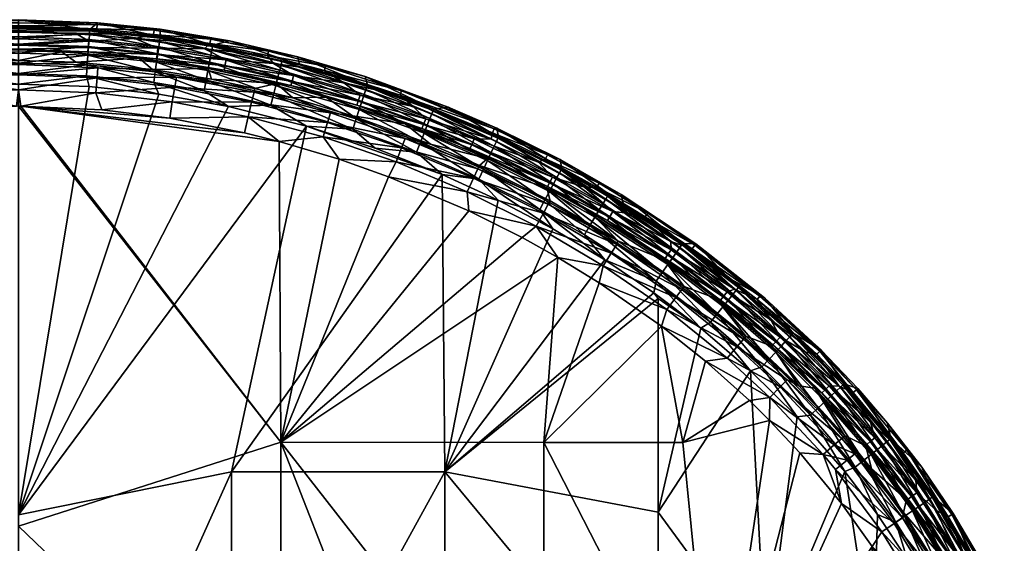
# Model space of a CAD drawing. Header units: millimetres. Extents: x -0.184 to 0.184, y 0.201 to 0.639.
# Tile 30 of 30: x 0 to 0.162, y 0.553 to 0.639. Entities that reach past the tile are written whole.
import ezdxf

# ---------------------------------------------------------------- set-up
doc = ezdxf.new("R2010")
doc.units = ezdxf.units.MM
doc.header["$MEASUREMENT"] = 0
doc.layers.add('Standard', color=7, linetype='Continuous')

msp = doc.modelspace()

# ---------------------------------------------------------------- meshes
at = {"layer": 'Standard'}
mesh = msp.add_polyface(dxfattribs=at)
corners = [(-0.00034, 0.62477, 0.04291), (-0.02478, 0.62281, 0.04296), (-0.01365, 0.62417, 0.04293), (0, 0.63225, 0.03534), (0, 0.63162, 0.03807), (-0.00936, 0.63198, 0.03535), (-0.01299, 0.6311, 0.03808), (-0.02197, 0.63078, 0.03538), (-0.0252, 0.62549, 0.0423), (-0.01266, 0.62698, 0.04226), (0, 0.62477, 0.04291), (0, 0.62748, 0.04224), (-0.02559, 0.62793, 0.04061), (-0.01286, 0.62944, 0.04057), (0, 0.62995, 0.04055), (-0.02586, 0.62957, 0.03812), (0, 0.63385, 0.00494), (-0.00709, 0.63369, 0.00494), (-0.01974, 0.63267, 0.00494), (0, 0.63411, 0.00384), (-0.01137, 0.63372, 0.00384), (0, 0.63694, 0.002), (0, 0.63583, 0.0022), (-0.0095, 0.63667, 0.002), (-0.01149, 0.63544, 0.0022), (-0.01907, 0.63586, 0.002), (0, 0.63481, 0.00285), (-0.01142, 0.63441, 0.00285), (-0.01155, 0.628, 0.0467), (0, 0.62842, 0.04668), (-0.01112, 0.62979, 0.04642), (0, 0.63013, 0.04642), (-0.01124, 0.63156, 0.0458), (0, 0.63185, 0.04584), (-0.01135, 0.63315, 0.04489), (0, 0.63349, 0.04491), (-0.01145, 0.63456, 0.04368), (0, 0.63495, 0.04367), (-0.01154, 0.63572, 0.04224), (-0.01166, 0.63737, 0.03706), (-0.02319, 0.63596, 0.03887), (-0.01164, 0.63715, 0.03883), (0, 0.63757, 0.03877), (-0.02217, 0.62866, 0.04646), (-0.0116, 0.63658, 0.04063), (-0.02299, 0.63454, 0.04227), (0, 0.63615, 0.04217), (-0.02311, 0.6354, 0.04066), (0, 0.63703, 0.04051), (0, 0.63778, 0.03705), (0.00034, 0.62477, 0.04291), (0, 0.63896, 0.00303), (-0.00905, 0.63872, 0.00303), (-0.01808, 0.638, 0.00303), (0.01281, 0.63748, 0.002), (-0.01796, 0.63701, 0.002), (0, 0.63796, 0.002), (-0.00898, 0.63772, 0.002), (-0.00902, 0.63844, 0.00231), (0, 0.63847, 0.00214), (0, 0.63884, 0.00252), (-0.01803, 0.63773, 0.00231)]
mesh.append_faces([[corners[k] for k in face] for face in [(0, 1, 2, 2), (3, 4, 5, 5), (5, 4, 6, 6), (5, 6, 7, 7), (2, 8, 9, 9), (2, 9, 0, 0), (10, 0, 11, 11), (11, 0, 9, 9), (9, 12, 13, 13), (9, 13, 11, 11), (11, 13, 14, 14), (13, 15, 6, 6), (13, 6, 14, 14), (14, 6, 4, 4), (16, 3, 17, 17), (17, 3, 5, 5), (17, 5, 18, 18), (19, 16, 20, 20), (20, 16, 17, 17), (20, 17, 18, 18), (21, 22, 23, 23), (23, 22, 24, 24), (23, 24, 25, 25), (22, 26, 24, 24), (24, 26, 27, 27), (26, 19, 27, 27), (27, 19, 20, 20), (28, 29, 30, 30), (30, 29, 31, 31), (30, 31, 32, 32), (32, 31, 33, 33), (32, 33, 34, 34), (34, 33, 35, 35), (34, 35, 36, 36), (36, 35, 37, 37), (36, 37, 38, 38), (39, 40, 41, 41), (39, 41, 42, 42), (30, 32, 43, 43), (44, 45, 38, 38), (44, 38, 46, 46), (41, 47, 44, 44), (41, 44, 48, 48), (46, 38, 37, 37), (48, 44, 46, 46), (42, 41, 48, 48), (49, 39, 42, 42), (10, 11, 50, 50), (49, 51, 39, 39), (39, 51, 52, 52), (39, 52, 53, 53), (54, 55, 56, 56), (56, 55, 57, 57), (21, 23, 55, 55), (57, 58, 56, 56), (58, 59, 56, 56), (58, 60, 59, 59), (51, 60, 52, 52), (60, 58, 52, 52), (55, 61, 57, 57), (61, 58, 57, 57), (61, 53, 58, 58), (53, 52, 58, 58)]])
mesh = msp.add_polyface(dxfattribs=at)
corners = [(0.00034, 0.62477, 0.04291), (0.01365, 0.62417, 0.04293), (0.02478, 0.62281, 0.04296), (0, 0.63225, 0.03534), (0.00936, 0.63198, 0.03535), (0, 0.63162, 0.03807), (0.01299, 0.6311, 0.03808), (0.02197, 0.63078, 0.03538), (0.01266, 0.62698, 0.04226), (0, 0.62748, 0.04224), (0.01286, 0.62944, 0.04057), (0, 0.62995, 0.04055), (0, 0.63385, 0.00494), (0.00709, 0.63369, 0.00494), (0.01974, 0.63267, 0.00494), (0, 0.63411, 0.00384), (0.01137, 0.63372, 0.00384), (0, 0.63694, 0.002), (0.0095, 0.63667, 0.002), (0, 0.63583, 0.0022), (0.01149, 0.63544, 0.0022), (0.01907, 0.63586, 0.002), (0.02285, 0.63428, 0.0022), (0, 0.63481, 0.00285), (0.01142, 0.63441, 0.00285), (0.02271, 0.63326, 0.00285), (0.02261, 0.63257, 0.00384), (0.01155, 0.628, 0.0467), (0.01112, 0.62979, 0.04642), (0, 0.62842, 0.04668), (0, 0.63013, 0.04642), (0.01124, 0.63156, 0.0458), (0, 0.63185, 0.04584), (0.01135, 0.63315, 0.04489), (0, 0.63349, 0.04491), (0.01145, 0.63456, 0.04368), (0, 0.63495, 0.04367), (0.01154, 0.63572, 0.04224), (0.01166, 0.63737, 0.03706), (0, 0.63757, 0.03877), (0.01164, 0.63715, 0.03883), (0.02301, 0.62676, 0.04673), (0.02217, 0.62866, 0.04646), (0.02241, 0.63042, 0.04584), (0.02263, 0.63199, 0.04493), (0.02282, 0.63339, 0.04372), (0.0116, 0.63658, 0.04063), (0, 0.63615, 0.04217), (0, 0.63703, 0.04051), (0, 0.63778, 0.03705), (0, 0.63896, 0.00303), (0.01293, 0.63847, 0.00303), (0.02323, 0.63618, 0.0371), (-0.01796, 0.63701, 0.002), (0.01281, 0.63748, 0.002), (0.02213, 0.63652, 0.002), (0, 0.63884, 0.00252), (0.01286, 0.6382, 0.00231), (0.0232, 0.63739, 0.00303), (0, 0.63796, 0.002), (0, 0.63847, 0.00214)]
mesh.append_faces([[corners[k] for k in face] for face in [(0, 1, 2, 2), (3, 4, 5, 5), (4, 6, 5, 5), (4, 7, 6, 6), (1, 0, 8, 8), (9, 8, 0, 0), (8, 9, 10, 10), (9, 11, 10, 10), (10, 11, 6, 6), (11, 5, 6, 6), (12, 13, 3, 3), (13, 4, 3, 3), (13, 14, 4, 4), (15, 16, 12, 12), (16, 13, 12, 12), (16, 14, 13, 13), (17, 18, 19, 19), (18, 20, 19, 19), (18, 21, 20, 20), (21, 22, 20, 20), (19, 20, 23, 23), (20, 24, 23, 23), (20, 22, 24, 24), (23, 24, 15, 15), (24, 16, 15, 15), (24, 25, 16, 16), (25, 26, 16, 16), (27, 28, 29, 29), (28, 30, 29, 29), (28, 31, 30, 30), (31, 32, 30, 30), (31, 33, 32, 32), (33, 34, 32, 32), (33, 35, 34, 34), (35, 36, 34, 34), (35, 37, 36, 36), (38, 39, 40, 40), (27, 41, 28, 28), (41, 42, 28, 28), (28, 42, 31, 31), (42, 43, 31, 31), (31, 43, 33, 33), (43, 44, 33, 33), (33, 44, 35, 35), (35, 45, 37, 37), (46, 47, 37, 37), (40, 48, 46, 46), (47, 36, 37, 37), (48, 47, 46, 46), (39, 48, 40, 40), (49, 39, 38, 38), (49, 38, 50, 50), (38, 51, 50, 50), (38, 52, 51, 51), (17, 53, 54, 54), (17, 54, 55, 55), (17, 55, 18, 18), (50, 51, 56, 56), (51, 57, 56, 56), (51, 58, 57, 57), (54, 59, 57, 57), (59, 60, 57, 57), (60, 56, 57, 57)]])
mesh = msp.add_polyface(dxfattribs=at)
corners = [(0.00034, 0.62477, 0.04291), (0.02478, 0.62281, 0.04296), (0.03702, 0.62042, 0.04302), (0.02586, 0.62957, 0.03812), (0.02197, 0.63078, 0.03538), (0.03165, 0.62921, 0.03542), (0.0252, 0.62549, 0.0423), (0.03764, 0.62307, 0.04236), (0.01365, 0.62417, 0.04293), (0.01266, 0.62698, 0.04226), (0.02559, 0.62793, 0.04061), (0.03821, 0.62547, 0.04067), (0.01286, 0.62944, 0.04057), (0.0386, 0.62709, 0.03818), (0.01299, 0.6311, 0.03808), (0.01974, 0.63267, 0.00494), (0.03109, 0.63094, 0.00494), (0.00936, 0.63198, 0.03535), (0.02261, 0.63257, 0.00384), (0.0337, 0.6307, 0.00384), (0.01907, 0.63586, 0.002), (0.0305, 0.6342, 0.002), (0.02285, 0.63428, 0.0022), (0.02271, 0.63326, 0.00285), (0.01142, 0.63441, 0.00285), (0.03404, 0.6324, 0.0022), (0.03384, 0.63139, 0.00285), (0.01137, 0.63372, 0.00384), (0.03184, 0.6348, 0.03713), (0.02323, 0.63618, 0.0371), (0.03179, 0.63458, 0.0389), (0.02319, 0.63596, 0.03887), (0.01166, 0.63737, 0.03706), (0.01164, 0.63715, 0.03883), (0.02301, 0.62676, 0.04673), (0.03439, 0.62475, 0.04678), (0.02217, 0.62866, 0.04646), (0.03041, 0.62733, 0.04649), (0.02241, 0.63042, 0.04584), (0.03074, 0.62908, 0.04587), (0.04135, 0.62495, 0.04655), (0.02263, 0.63199, 0.04493), (0.03103, 0.63064, 0.04496), (0.02282, 0.63339, 0.04372), (0.01145, 0.63456, 0.04368), (0.0313, 0.63203, 0.04375), (0.02299, 0.63454, 0.04227), (0.01154, 0.63572, 0.04224), (0.03152, 0.63317, 0.0423), (0.03168, 0.63402, 0.04069), (0.02311, 0.6354, 0.04066), (0.0116, 0.63658, 0.04063), (0.0232, 0.63739, 0.00303), (0.01293, 0.63847, 0.00303), (0.03457, 0.63548, 0.00303), (0.0095, 0.63667, 0.002), (0.02213, 0.63652, 0.002), (0.03136, 0.63508, 0.002), (0.02222, 0.63723, 0.00231), (0.01286, 0.6382, 0.00231), (0.03149, 0.63579, 0.00231), (0.01281, 0.63748, 0.002)]
mesh.append_faces([[corners[k] for k in face] for face in [(0, 1, 2, 2), (3, 4, 5, 5), (1, 6, 7, 7), (1, 8, 6, 6), (8, 9, 6, 6), (6, 10, 11, 11), (6, 9, 10, 10), (9, 12, 10, 10), (10, 3, 13, 13), (10, 12, 3, 3), (12, 14, 3, 3), (14, 4, 3, 3), (15, 16, 4, 4), (16, 5, 4, 4), (17, 15, 4, 4), (18, 19, 15, 15), (19, 16, 15, 15), (20, 21, 22, 22), (22, 23, 24, 24), (22, 25, 23, 23), (25, 26, 23, 23), (23, 26, 18, 18), (26, 19, 18, 18), (27, 18, 15, 15), (22, 21, 25, 25), (28, 29, 30, 30), (29, 31, 30, 30), (29, 32, 31, 31), (32, 33, 31, 31), (34, 35, 36, 36), (35, 37, 36, 36), (36, 37, 38, 38), (37, 39, 38, 38), (37, 40, 39, 39), (38, 39, 41, 41), (39, 42, 41, 41), (41, 43, 44, 44), (41, 42, 43, 43), (42, 45, 43, 43), (43, 46, 47, 47), (43, 45, 46, 46), (45, 48, 46, 46), (49, 50, 48, 48), (50, 46, 48, 48), (50, 51, 46, 46), (51, 47, 46, 46), (30, 31, 49, 49), (31, 50, 49, 49), (31, 33, 50, 50), (33, 51, 50, 50), (29, 52, 53, 53), (29, 28, 52, 52), (28, 54, 52, 52), (55, 56, 20, 20), (20, 56, 57, 57), (20, 57, 21, 21), (52, 58, 59, 59), (52, 54, 58, 58), (54, 60, 58, 58), (57, 56, 60, 60), (56, 58, 60, 60), (56, 61, 58, 58), (61, 59, 58, 58)]])
mesh = msp.add_polyface(dxfattribs=at)
corners = [(0.03875, 0.62771, 0.03546), (0.04498, 0.62615, 0.03549), (0.0386, 0.62709, 0.03818), (0.05117, 0.62371, 0.03825), (0.04993, 0.61976, 0.04243), (0.03764, 0.62307, 0.04236), (0.05066, 0.62211, 0.04073), (0.03821, 0.62547, 0.04067), (0.02586, 0.62957, 0.03812), (0.03165, 0.62921, 0.03542), (0.03702, 0.62042, 0.04302), (0.02478, 0.62281, 0.04296), (0.0252, 0.62549, 0.0423), (0.02559, 0.62793, 0.04061), (0.03109, 0.63094, 0.00494), (0.04228, 0.6285, 0.00494), (0.05045, 0.62626, 0.00494), (0.0337, 0.6307, 0.00384), (0.04465, 0.62816, 0.00384), (0.05547, 0.62497, 0.00384), (0.04178, 0.63181, 0.002), (0.05333, 0.62862, 0.002), (0.04509, 0.62983, 0.0022), (0.03404, 0.6324, 0.0022), (0.03384, 0.63139, 0.00285), (0.04483, 0.62884, 0.00285), (0.056, 0.6266, 0.0022), (0.05568, 0.62563, 0.00285), (0.0305, 0.6342, 0.002), (0.04607, 0.63157, 0.0372), (0.03184, 0.6348, 0.03713), (0.04318, 0.63209, 0.03896), (0.03179, 0.63458, 0.0389), (0.03439, 0.62475, 0.04678), (0.04135, 0.62495, 0.04655), (0.03041, 0.62733, 0.04649), (0.04178, 0.62667, 0.04593), (0.03074, 0.62908, 0.04587), (0.05478, 0.62104, 0.04662), (0.05534, 0.62273, 0.046), (0.03103, 0.63064, 0.04496), (0.04217, 0.6282, 0.04501), (0.0313, 0.63203, 0.04375), (0.04252, 0.62958, 0.04381), (0.05585, 0.62423, 0.04508), (0.03152, 0.63317, 0.0423), (0.04282, 0.6307, 0.04236), (0.0563, 0.62557, 0.04388), (0.04303, 0.63154, 0.04075), (0.03168, 0.63402, 0.04069), (0.04721, 0.62154, 0.04685), (0.03457, 0.63548, 0.00303), (0.04578, 0.63289, 0.00303), (0.05722, 0.62824, 0.03726), (0.03136, 0.63508, 0.002), (0.04081, 0.6331, 0.002), (0.05014, 0.63064, 0.002), (0.03149, 0.63579, 0.00231), (0.04097, 0.6338, 0.00231), (0.05683, 0.62963, 0.00303), (0.05034, 0.63133, 0.00231)]
mesh.append_faces([[corners[k] for k in face] for face in [(0, 1, 2, 2), (1, 3, 2, 2), (4, 5, 6, 6), (5, 7, 6, 6), (6, 7, 3, 3), (7, 2, 3, 3), (2, 8, 0, 0), (8, 9, 0, 0), (10, 11, 5, 5), (5, 12, 7, 7), (7, 13, 2, 2), (14, 15, 9, 9), (15, 0, 9, 9), (15, 1, 0, 0), (15, 16, 1, 1), (17, 18, 14, 14), (18, 15, 14, 14), (18, 19, 15, 15), (19, 16, 15, 15), (20, 21, 22, 22), (23, 22, 24, 24), (22, 25, 24, 24), (22, 26, 25, 25), (24, 25, 17, 17), (25, 18, 17, 17), (25, 27, 18, 18), (20, 23, 28, 28), (23, 20, 22, 22), (29, 30, 31, 31), (30, 32, 31, 31), (33, 34, 35, 35), (34, 36, 37, 37), (34, 38, 36, 36), (38, 39, 36, 36), (37, 36, 40, 40), (36, 41, 40, 40), (36, 39, 41, 41), (40, 41, 42, 42), (41, 43, 42, 42), (41, 44, 43, 43), (42, 43, 45, 45), (43, 46, 45, 45), (43, 47, 46, 46), (48, 49, 46, 46), (49, 45, 46, 46), (31, 32, 48, 48), (32, 49, 48, 48), (33, 50, 34, 34), (50, 38, 34, 34), (30, 29, 51, 51), (29, 52, 51, 51), (29, 53, 52, 52), (28, 54, 55, 55), (28, 55, 20, 20), (20, 55, 56, 56), (51, 52, 57, 57), (52, 58, 57, 57), (52, 59, 58, 58), (59, 60, 58, 58), (56, 55, 60, 60), (55, 58, 60, 60), (55, 54, 58, 58), (54, 57, 58, 58)]])
mesh = msp.add_polyface(dxfattribs=at)
corners = [(0.04498, 0.62615, 0.03549), (0.05475, 0.62323, 0.03554), (0.05117, 0.62371, 0.03825), (0.05066, 0.62211, 0.04073), (0.0634, 0.6195, 0.03831), (0.05045, 0.62626, 0.00494), (0.06339, 0.6219, 0.00494), (0.06754, 0.61855, 0.0356), (0.05547, 0.62497, 0.00384), (0.05333, 0.62862, 0.002), (0.056, 0.6266, 0.0022), (0.04509, 0.62983, 0.0022), (0.06469, 0.62472, 0.002), (0.06677, 0.62273, 0.0022), (0.07749, 0.61937, 0.002), (0.07472, 0.61941, 0.0022), (0.05568, 0.62563, 0.00285), (0.04483, 0.62884, 0.00285), (0.06639, 0.62178, 0.00285), (0.04465, 0.62816, 0.00384), (0.06614, 0.62112, 0.00384), (0.06809, 0.62429, 0.03731), (0.068, 0.62409, 0.03908), (0.07861, 0.61952, 0.03912), (0.05722, 0.62824, 0.03726), (0.05714, 0.62804, 0.03903), (0.04607, 0.63157, 0.0372), (0.04318, 0.63209, 0.03896), (0.05478, 0.62104, 0.04662), (0.06525, 0.61724, 0.04667), (0.05534, 0.62273, 0.046), (0.05585, 0.62423, 0.04508), (0.04217, 0.6282, 0.04501), (0.06591, 0.61889, 0.04605), (0.06649, 0.62036, 0.04514), (0.0563, 0.62557, 0.04388), (0.04252, 0.62958, 0.04381), (0.06702, 0.62168, 0.04393), (0.05667, 0.62668, 0.04243), (0.04282, 0.6307, 0.04236), (0.06746, 0.62276, 0.04248), (0.0775, 0.61717, 0.04397), (0.06778, 0.62356, 0.04087), (0.05695, 0.6275, 0.04082), (0.04303, 0.63154, 0.04075), (0.07836, 0.61901, 0.04091), (0.05683, 0.62963, 0.00303), (0.04578, 0.63289, 0.00303), (0.07042, 0.62464, 0.00303), (0.0787, 0.61972, 0.03735), (0.07843, 0.62117, 0.00303), (0.04178, 0.63181, 0.002), (0.05014, 0.63064, 0.002), (0.06255, 0.6266, 0.002), (0.07769, 0.62041, 0.002), (0.06279, 0.62728, 0.00231), (0.07799, 0.62106, 0.00231), (0.05034, 0.63133, 0.00231)]
mesh.append_faces([[corners[k] for k in face] for face in [(0, 1, 2, 2), (3, 2, 4, 4), (4, 2, 1, 1), (5, 1, 0, 0), (5, 6, 1, 1), (7, 1, 6, 6), (8, 6, 5, 5), (9, 10, 11, 11), (9, 12, 10, 10), (12, 13, 10, 10), (12, 14, 13, 13), (14, 15, 13, 13), (10, 16, 17, 17), (10, 13, 16, 16), (13, 18, 16, 16), (13, 15, 18, 18), (16, 8, 19, 19), (16, 18, 8, 8), (18, 20, 8, 8), (8, 20, 6, 6), (21, 22, 23, 23), (21, 24, 22, 22), (24, 25, 22, 22), (24, 26, 25, 25), (26, 27, 25, 25), (28, 29, 30, 30), (30, 31, 32, 32), (30, 33, 31, 31), (33, 34, 31, 31), (31, 35, 36, 36), (31, 34, 35, 35), (34, 37, 35, 35), (35, 38, 39, 39), (35, 37, 38, 38), (37, 40, 38, 38), (37, 41, 40, 40), (42, 43, 40, 40), (43, 38, 40, 40), (43, 44, 38, 38), (44, 39, 38, 38), (22, 42, 45, 45), (22, 25, 42, 42), (25, 43, 42, 42), (25, 27, 43, 43), (27, 44, 43, 43), (24, 46, 47, 47), (24, 21, 46, 46), (21, 48, 46, 46), (21, 49, 48, 48), (49, 50, 48, 48), (51, 52, 9, 9), (9, 52, 53, 53), (9, 53, 12, 12), (12, 53, 14, 14), (14, 53, 54, 54), (48, 50, 55, 55), (50, 56, 55, 55), (46, 55, 57, 57), (54, 53, 56, 56), (53, 55, 56, 56), (53, 52, 55, 55), (52, 57, 55, 55), (46, 48, 55, 55)]])
mesh = msp.add_polyface(dxfattribs=at)
corners = [(0.04302, 0.56971, 0.04588), (0.07382, 0.60764, 0.04321), (0.08259, 0.60325, 0.04324), (0.06064, 0.61322, 0.04315), (0.05254, 0.61608, 0.04311), (0.04271, 0.619, 0.04305), (0.00034, 0.62477, 0.04291), (0, 0.62477, 0.04291), (0, 0.55595, 0.04686), (0.043, 0.51463, 0.04854), (0.06453, 0.51462, 0.04808), (0.08606, 0.51461, 0.0474), (0.08611, 0.56968, 0.04495), (0.08842, 0.6, 0.04326), (0, 0.48709, 0.05004), (0.08686, 0.60872, 0.0384), (0.07529, 0.61451, 0.03836), (0.08717, 0.60928, 0.03568), (0.07557, 0.61508, 0.03564), (0.08488, 0.6051, 0.04258), (0.07355, 0.61076, 0.04254), (0.06191, 0.61564, 0.04249), (0.08606, 0.60726, 0.04088), (0.07459, 0.613, 0.04085), (0.08661, 0.61141, 0.00494), (0.0769, 0.61624, 0.00494), (0.09829, 0.60274, 0.0357), (0.08675, 0.61163, 0.00384), (0.09656, 0.60603, 0.00384), (0.08523, 0.61562, 0.002), (0.09279, 0.61154, 0.002), (0.08756, 0.61315, 0.0022), (0.08708, 0.61225, 0.00285), (0.09692, 0.60662, 0.00285), (0.03491, 0.56487, 0.05023), (0.0349, 0.50128, 0.05323), (0.06988, 0.56484, 0.04965), (0.06985, 0.50125, 0.05247), (0.03439, 0.62475, 0.04678), (0, 0.55781, 0.05077), (0.04721, 0.62154, 0.04685), (0, 0.48715, 0.05405), (0, 0.62842, 0.04668), (0.01155, 0.628, 0.0467), (0.02301, 0.62676, 0.04673), (0.06947, 0.6136, 0.04696), (0.07866, 0.60938, 0.047), (0.08763, 0.60466, 0.04702), (0.09616, 0.59958, 0.04703), (0.10484, 0.52266, 0.0503), (0.07548, 0.61285, 0.04671), (0.08546, 0.60786, 0.04674), (0.07622, 0.61446, 0.04609), (0.0863, 0.60942, 0.04612), (0.09279, 0.60372, 0.04676), (0.0937, 0.60524, 0.04613), (0.0769, 0.61589, 0.04518), (0.08705, 0.61082, 0.04521), (0.08772, 0.61206, 0.044), (0.0775, 0.61717, 0.04397), (0.09451, 0.6066, 0.04522), (0.08638, 0.61618, 0.002)]
mesh.append_faces([[corners[k] for k in face] for face in [(0, 1, 2, 2), (0, 3, 1, 1), (0, 4, 3, 3), (0, 5, 4, 4), (0, 6, 5, 5), (0, 7, 6, 6), (0, 8, 7, 7), (0, 9, 8, 8), (0, 10, 9, 9), (0, 11, 10, 10), (0, 12, 11, 11), (0, 13, 12, 12), (0, 2, 13, 13), (9, 14, 8, 8), (15, 16, 17, 17), (16, 18, 17, 17), (13, 2, 19, 19), (2, 1, 19, 19), (1, 20, 19, 19), (1, 3, 20, 20), (3, 21, 20, 20), (19, 20, 22, 22), (20, 23, 22, 22), (20, 21, 23, 23), (22, 23, 15, 15), (23, 16, 15, 15), (17, 18, 24, 24), (18, 25, 24, 24), (26, 17, 24, 24), (27, 24, 25, 25), (27, 28, 24, 24), (29, 30, 31, 31), (32, 33, 27, 27), (34, 35, 36, 36), (35, 37, 36, 36), (38, 39, 40, 40), (39, 34, 40, 40), (39, 41, 34, 34), (41, 35, 34, 34), (42, 39, 43, 43), (39, 44, 43, 43), (39, 38, 44, 44), (40, 34, 45, 45), (36, 45, 34, 34), (36, 46, 45, 45), (36, 47, 46, 46), (36, 48, 47, 47), (36, 37, 49, 49), (46, 47, 50, 50), (47, 51, 50, 50), (47, 48, 51, 51), (50, 51, 52, 52), (51, 53, 52, 52), (51, 54, 53, 53), (54, 55, 53, 53), (52, 53, 56, 56), (53, 57, 56, 56), (53, 55, 57, 57), (57, 58, 59, 59), (57, 60, 58, 58), (45, 46, 50, 50), (29, 61, 30, 30)]])
mesh = msp.add_polyface(dxfattribs=at)
corners = [(0.00034, 0.62477, 0.04291), (0.03702, 0.62042, 0.04302), (0.04271, 0.619, 0.04305), (0.07529, 0.61451, 0.03836), (0.0634, 0.6195, 0.03831), (0.07557, 0.61508, 0.03564), (0.06754, 0.61855, 0.0356), (0.05475, 0.62323, 0.03554), (0.06064, 0.61322, 0.04315), (0.05254, 0.61608, 0.04311), (0.06191, 0.61564, 0.04249), (0.04993, 0.61976, 0.04243), (0.03764, 0.62307, 0.04236), (0.06279, 0.61795, 0.04079), (0.07459, 0.613, 0.04085), (0.05066, 0.62211, 0.04073), (0.0769, 0.61624, 0.00494), (0.06339, 0.6219, 0.00494), (0.06614, 0.62112, 0.00384), (0.07402, 0.61783, 0.00384), (0.08675, 0.61163, 0.00384), (0.07749, 0.61937, 0.002), (0.08523, 0.61562, 0.002), (0.07472, 0.61941, 0.0022), (0.08756, 0.61315, 0.0022), (0.0743, 0.61847, 0.00285), (0.06639, 0.62178, 0.00285), (0.08708, 0.61225, 0.00285), (0.05847, 0.61791, 0.04691), (0.04721, 0.62154, 0.04685), (0.06947, 0.6136, 0.04696), (0.08907, 0.61453, 0.03738), (0.0787, 0.61972, 0.03735), (0.08896, 0.61434, 0.03915), (0.07861, 0.61952, 0.03912), (0.06809, 0.62429, 0.03731), (0.06525, 0.61724, 0.04667), (0.06591, 0.61889, 0.04605), (0.05534, 0.62273, 0.046), (0.07548, 0.61285, 0.04671), (0.07622, 0.61446, 0.04609), (0.06649, 0.62036, 0.04514), (0.0769, 0.61589, 0.04518), (0.06702, 0.62168, 0.04393), (0.0775, 0.61717, 0.04397), (0.08705, 0.61082, 0.04521), (0.07799, 0.61823, 0.04252), (0.06746, 0.62276, 0.04248), (0.08772, 0.61206, 0.044), (0.08828, 0.61308, 0.04255), (0.08869, 0.61384, 0.04094), (0.07836, 0.61901, 0.04091), (0.06778, 0.62356, 0.04087), (0.068, 0.62409, 0.03908), (0.05478, 0.62104, 0.04662), (0.07843, 0.62117, 0.00303), (0.08881, 0.61603, 0.00303), (0.07769, 0.62041, 0.002), (0.08638, 0.61618, 0.002), (0.07799, 0.62106, 0.00231), (0.08671, 0.61682, 0.00231)]
mesh.append_faces([[corners[k] for k in face] for face in [(0, 1, 2, 2), (3, 4, 5, 5), (4, 6, 5, 5), (4, 7, 6, 6), (8, 9, 10, 10), (9, 11, 10, 10), (9, 2, 11, 11), (1, 12, 2, 2), (12, 11, 2, 2), (10, 13, 14, 14), (10, 11, 13, 13), (11, 15, 13, 13), (14, 13, 3, 3), (13, 4, 3, 3), (13, 15, 4, 4), (5, 6, 16, 16), (6, 17, 16, 16), (18, 19, 17, 17), (19, 16, 17, 17), (19, 20, 16, 16), (21, 22, 23, 23), (22, 24, 23, 23), (23, 25, 26, 26), (23, 24, 25, 25), (24, 27, 25, 25), (26, 25, 18, 18), (25, 19, 18, 18), (25, 27, 19, 19), (27, 20, 19, 19), (28, 29, 30, 30), (31, 32, 33, 33), (32, 34, 33, 33), (32, 35, 34, 34), (36, 37, 38, 38), (36, 39, 37, 37), (39, 40, 37, 37), (37, 40, 41, 41), (40, 42, 41, 41), (41, 42, 43, 43), (42, 44, 43, 43), (42, 45, 44, 44), (44, 46, 47, 47), (44, 48, 46, 46), (48, 49, 46, 46), (50, 51, 49, 49), (51, 46, 49, 49), (51, 52, 46, 46), (52, 47, 46, 46), (33, 34, 50, 50), (34, 51, 50, 50), (34, 53, 51, 51), (29, 28, 54, 54), (28, 36, 54, 54), (28, 30, 36, 36), (30, 39, 36, 36), (32, 31, 55, 55), (31, 56, 55, 55), (21, 57, 22, 22), (22, 57, 58, 58), (55, 56, 59, 59), (56, 60, 59, 59), (58, 57, 60, 60), (57, 59, 60, 60)]])
mesh = msp.add_polyface(dxfattribs=at)
corners = [(0.09809, 0.60212, 0.03842), (0.08686, 0.60872, 0.0384), (0.09829, 0.60274, 0.0357), (0.08717, 0.60928, 0.03568), (0.08488, 0.6051, 0.04258), (0.08606, 0.60726, 0.04088), (0.09719, 0.60072, 0.0409), (0.08661, 0.61141, 0.00494), (0.09393, 0.6073, 0.00494), (0.09656, 0.60603, 0.00384), (0.10602, 0.59983, 0.00384), (0.10586, 0.59963, 0.00494), (0.09279, 0.61154, 0.002), (0.09746, 0.6075, 0.0022), (0.08756, 0.61315, 0.0022), (0.09998, 0.60724, 0.002), (0.10697, 0.60262, 0.002), (0.10701, 0.60124, 0.0022), (0.08708, 0.61225, 0.00285), (0.09692, 0.60662, 0.00285), (0.10643, 0.6004, 0.00285), (0.08675, 0.61163, 0.00384), (0.10891, 0.60227, 0.03741), (0.09918, 0.6087, 0.0374), (0.10878, 0.60209, 0.03917), (0.09657, 0.61003, 0.03917), (0.08907, 0.61453, 0.03738), (0.08896, 0.61434, 0.03915), (0.09616, 0.59958, 0.04703), (0.09279, 0.60372, 0.04676), (0.08546, 0.60786, 0.04674), (0.10454, 0.59609, 0.04676), (0.0937, 0.60524, 0.04613), (0.09451, 0.6066, 0.04522), (0.08705, 0.61082, 0.04521), (0.10556, 0.59753, 0.04613), (0.09523, 0.60781, 0.04401), (0.08772, 0.61206, 0.044), (0.10648, 0.59882, 0.04522), (0.10729, 0.59997, 0.04401), (0.08828, 0.61308, 0.04255), (0.09583, 0.60881, 0.04257), (0.10796, 0.60092, 0.04257), (0.10846, 0.60163, 0.04096), (0.09628, 0.60955, 0.04096), (0.08869, 0.61384, 0.04094), (0.08881, 0.61603, 0.00303), (0.09884, 0.61032, 0.00303), (0.11105, 0.60221, 0.00303), (0.08638, 0.61618, 0.002), (0.09483, 0.61154, 0.002), (0.10277, 0.60667, 0.002), (0.11045, 0.60141, 0.002), (0.11088, 0.60199, 0.00231), (0.10316, 0.60728, 0.00231), (0.08671, 0.61682, 0.00231), (0.0952, 0.61216, 0.00231)]
mesh.append_faces([[corners[k] for k in face] for face in [(0, 1, 2, 2), (1, 3, 2, 2), (4, 5, 6, 6), (6, 5, 0, 0), (5, 1, 0, 0), (2, 7, 8, 8), (9, 8, 7, 7), (9, 10, 8, 8), (10, 11, 8, 8), (12, 13, 14, 14), (12, 15, 13, 13), (15, 16, 13, 13), (16, 17, 13, 13), (14, 13, 18, 18), (13, 19, 18, 18), (13, 17, 19, 19), (17, 20, 19, 19), (19, 9, 21, 21), (19, 20, 9, 9), (20, 10, 9, 9), (22, 23, 24, 24), (23, 25, 24, 24), (23, 26, 25, 25), (26, 27, 25, 25), (28, 29, 30, 30), (29, 31, 32, 32), (32, 33, 34, 34), (32, 35, 33, 33), (33, 36, 37, 37), (33, 38, 36, 36), (38, 39, 36, 36), (37, 36, 40, 40), (36, 41, 40, 40), (36, 39, 41, 41), (39, 42, 41, 41), (43, 44, 42, 42), (44, 41, 42, 42), (44, 45, 41, 41), (45, 40, 41, 41), (24, 25, 43, 43), (25, 44, 43, 43), (25, 27, 44, 44), (27, 45, 44, 44), (26, 23, 46, 46), (23, 47, 46, 46), (23, 22, 47, 47), (22, 48, 47, 47), (12, 49, 50, 50), (12, 50, 15, 15), (15, 50, 51, 51), (15, 51, 16, 16), (16, 51, 52, 52), (53, 54, 48, 48), (46, 47, 55, 55), (47, 56, 55, 55), (47, 54, 56, 56), (52, 51, 53, 53), (51, 54, 53, 53), (51, 50, 54, 54), (50, 56, 54, 54), (50, 49, 56, 56), (49, 55, 56, 56), (47, 48, 54, 54)]])
mesh = msp.add_polyface(dxfattribs=at)
corners = [(0.10894, 0.56964, 0.04409), (0.10544, 0.58873, 0.04327), (0.11267, 0.58297, 0.04326), (0.08611, 0.56968, 0.04495), (0.09522, 0.59583, 0.04327), (0.08842, 0.6, 0.04326), (0.11439, 0.51457, 0.0461), (0.08606, 0.51461, 0.0474), (0.10879, 0.59474, 0.03842), (0.10917, 0.59525, 0.03571), (0.11928, 0.5871, 0.03569), (0.09809, 0.60212, 0.03842), (0.09829, 0.60274, 0.0357), (0.1162, 0.5835, 0.04258), (0.10633, 0.59144, 0.0426), (0.09587, 0.59864, 0.0426), (0.08488, 0.6051, 0.04258), (0.11781, 0.58535, 0.04088), (0.1078, 0.59341, 0.0409), (0.09719, 0.60072, 0.0409), (0.1189, 0.5866, 0.03841), (0.10586, 0.59963, 0.00494), (0.09393, 0.6073, 0.00494), (0.11441, 0.59325, 0.00494), (0.10602, 0.59983, 0.00384), (0.11512, 0.59302, 0.00384), (0.10697, 0.60262, 0.002), (0.1174, 0.59482, 0.002), (0.10701, 0.60124, 0.0022), (0.1162, 0.59437, 0.0022), (0.10643, 0.6004, 0.00285), (0.11556, 0.59356, 0.00285), (0.10489, 0.59328, 0.04706), (0.10487, 0.55823, 0.04881), (0.11186, 0.58839, 0.04702), (0.12, 0.58141, 0.047), (0.10484, 0.52266, 0.0503), (0.1048, 0.48707, 0.05153), (0.12254, 0.53413, 0.04894), (0.06988, 0.56484, 0.04965), (0.10417, 0.5942, 0.04703), (0.09616, 0.59958, 0.04703), (0.10891, 0.60227, 0.03741), (0.10878, 0.60209, 0.03917), (0.11806, 0.59507, 0.03916), (0.10454, 0.59609, 0.04676), (0.09279, 0.60372, 0.04676), (0.11345, 0.58936, 0.04674), (0.10556, 0.59753, 0.04613), (0.0937, 0.60524, 0.04613), (0.11456, 0.59074, 0.04612), (0.10648, 0.59882, 0.04522), (0.09451, 0.6066, 0.04522), (0.11555, 0.59196, 0.0452), (0.10729, 0.59997, 0.04401), (0.11643, 0.59305, 0.044), (0.10796, 0.60092, 0.04257), (0.11716, 0.59396, 0.04255), (0.10846, 0.60163, 0.04096), (0.1177, 0.59463, 0.04095), (0.11644, 0.59664, 0.0374), (0.11105, 0.60221, 0.00303), (0.11045, 0.60141, 0.002)]
mesh.append_faces([[corners[k] for k in face] for face in [(0, 1, 2, 2), (0, 3, 1, 1), (3, 4, 1, 1), (3, 5, 4, 4), (6, 3, 0, 0), (6, 7, 3, 3), (8, 9, 10, 10), (8, 11, 9, 9), (11, 12, 9, 9), (2, 1, 13, 13), (1, 14, 13, 13), (1, 4, 14, 14), (4, 15, 14, 14), (4, 5, 15, 15), (5, 16, 15, 15), (13, 14, 17, 17), (14, 18, 17, 17), (14, 15, 18, 18), (15, 19, 18, 18), (15, 16, 19, 19), (18, 8, 20, 20), (18, 19, 8, 8), (19, 11, 8, 8), (12, 21, 9, 9), (12, 22, 21, 21), (23, 9, 21, 21), (24, 25, 21, 21), (25, 23, 21, 21), (26, 27, 28, 28), (27, 29, 28, 28), (28, 29, 30, 30), (29, 31, 30, 30), (30, 31, 24, 24), (31, 25, 24, 24), (32, 33, 34, 34), (33, 35, 34, 34), (36, 37, 38, 38), (39, 40, 41, 41), (39, 32, 40, 40), (39, 33, 32, 32), (39, 36, 33, 33), (40, 32, 34, 34), (33, 36, 38, 38), (42, 43, 44, 44), (41, 45, 46, 46), (40, 34, 45, 45), (34, 47, 45, 45), (34, 35, 47, 47), (45, 48, 49, 49), (45, 47, 48, 48), (47, 50, 48, 48), (48, 51, 52, 52), (48, 50, 51, 51), (50, 53, 51, 51), (51, 53, 54, 54), (53, 55, 54, 54), (54, 55, 56, 56), (55, 57, 56, 56), (58, 56, 57, 57), (43, 58, 59, 59), (41, 40, 45, 45), (42, 60, 61, 61), (26, 62, 27, 27)]])
mesh = msp.add_polyface(dxfattribs=at)
corners = [(0.12315, 0.57325, 0.04323), (0.10894, 0.56964, 0.04409), (0.11985, 0.57652, 0.04324), (0.11267, 0.58297, 0.04326), (0.12606, 0.57996, 0.03838), (0.1189, 0.5866, 0.03841), (0.12797, 0.57895, 0.03567), (0.11928, 0.5871, 0.03569), (0.10879, 0.59474, 0.03842), (0.12319, 0.57703, 0.04256), (0.1162, 0.5835, 0.04258), (0.12491, 0.57878, 0.04086), (0.11781, 0.58535, 0.04088), (0.1078, 0.59341, 0.0409), (0.10917, 0.59525, 0.03571), (0.11441, 0.59325, 0.00494), (0.12354, 0.58545, 0.00494), (0.11512, 0.59302, 0.00384), (0.1237, 0.58566, 0.00384), (0.1317, 0.57778, 0.00384), (0.1174, 0.59482, 0.002), (0.12337, 0.58977, 0.002), (0.1162, 0.59437, 0.0022), (0.12487, 0.58693, 0.0022), (0.12909, 0.58446, 0.002), (0.11556, 0.59356, 0.00285), (0.12418, 0.58617, 0.00285), (0.13295, 0.57896, 0.0022), (0.13221, 0.57826, 0.00285), (0.127, 0.58758, 0.03737), (0.11644, 0.59664, 0.0374), (0.12686, 0.58742, 0.03913), (0.11806, 0.59507, 0.03916), (0.10891, 0.60227, 0.03741), (0.12, 0.58141, 0.047), (0.12189, 0.58205, 0.04671), (0.11345, 0.58936, 0.04674), (0.12766, 0.57388, 0.04696), (0.12984, 0.57412, 0.04667), (0.11456, 0.59074, 0.04612), (0.12309, 0.58334, 0.04609), (0.13113, 0.57532, 0.04604), (0.11555, 0.59196, 0.0452), (0.12416, 0.58449, 0.04517), (0.11643, 0.59305, 0.044), (0.12511, 0.58552, 0.04396), (0.13227, 0.57639, 0.04513), (0.11716, 0.59396, 0.04255), (0.1259, 0.58637, 0.04252), (0.12648, 0.587, 0.04092), (0.1177, 0.59463, 0.04095), (0.10846, 0.60163, 0.04096), (0.10878, 0.60209, 0.03917), (0.11105, 0.60221, 0.00303), (0.12231, 0.59338, 0.00303), (0.11045, 0.60141, 0.002), (0.12112, 0.59308, 0.002), (0.1309, 0.58412, 0.002), (0.12158, 0.59363, 0.00231), (0.13164, 0.58479, 0.00303), (0.11088, 0.60199, 0.00231), (0.1314, 0.58463, 0.00231)]
mesh.append_faces([[corners[k] for k in face] for face in [(0, 1, 2, 2), (1, 3, 2, 2), (4, 5, 6, 6), (5, 7, 6, 6), (5, 8, 7, 7), (0, 2, 9, 9), (2, 3, 9, 9), (3, 10, 9, 9), (9, 10, 11, 11), (10, 12, 11, 11), (11, 12, 4, 4), (12, 5, 4, 4), (12, 13, 5, 5), (14, 15, 7, 7), (15, 16, 7, 7), (16, 6, 7, 7), (17, 18, 15, 15), (18, 16, 15, 15), (18, 19, 16, 16), (20, 21, 22, 22), (21, 23, 22, 22), (21, 24, 23, 23), (22, 23, 25, 25), (23, 26, 25, 25), (23, 27, 26, 26), (25, 26, 17, 17), (26, 18, 17, 17), (26, 28, 18, 18), (29, 30, 31, 31), (30, 32, 31, 31), (30, 33, 32, 32), (34, 35, 36, 36), (34, 37, 35, 35), (37, 38, 35, 35), (36, 35, 39, 39), (35, 40, 39, 39), (35, 38, 40, 40), (38, 41, 40, 40), (39, 40, 42, 42), (40, 43, 42, 42), (40, 41, 43, 43), (42, 43, 44, 44), (43, 45, 44, 44), (43, 46, 45, 45), (44, 45, 47, 47), (45, 48, 47, 47), (49, 50, 48, 48), (50, 47, 48, 48), (50, 51, 47, 47), (31, 32, 49, 49), (32, 50, 49, 49), (32, 52, 50, 50), (53, 30, 54, 54), (29, 54, 30, 30), (20, 55, 56, 56), (20, 56, 21, 21), (21, 56, 57, 57), (58, 54, 59, 59), (58, 60, 54, 54), (60, 53, 54, 54), (56, 58, 61, 61), (56, 55, 58, 58), (55, 60, 58, 58)]])
mesh = msp.add_polyface(dxfattribs=at)
corners = [(0.13502, 0.57034, 0.03834), (0.12606, 0.57996, 0.03838), (0.13545, 0.5708, 0.03564), (0.12797, 0.57895, 0.03567), (0.12319, 0.57703, 0.04256), (0.12491, 0.57878, 0.04086), (0.13377, 0.56927, 0.04081), (0.12354, 0.58545, 0.00494), (0.1306, 0.57855, 0.00494), (0.13894, 0.56914, 0.00494), (0.1317, 0.57778, 0.00384), (0.13909, 0.56936, 0.00384), (0.12909, 0.58446, 0.002), (0.13454, 0.57889, 0.002), (0.12487, 0.58693, 0.0022), (0.13295, 0.57896, 0.0022), (0.13971, 0.57306, 0.002), (0.14043, 0.57045, 0.0022), (0.13221, 0.57826, 0.00285), (0.12418, 0.58617, 0.00285), (0.13963, 0.5698, 0.00285), (0.1237, 0.58566, 0.00384), (0.14304, 0.57029, 0.03729), (0.13532, 0.57926, 0.03733), (0.14287, 0.57015, 0.03905), (0.13516, 0.57911, 0.03909), (0.127, 0.58758, 0.03737), (0.12686, 0.58742, 0.03913), (0.12766, 0.57388, 0.04696), (0.13551, 0.56492, 0.04692), (0.12984, 0.57412, 0.04667), (0.13721, 0.5656, 0.04662), (0.13113, 0.57532, 0.04604), (0.13227, 0.57639, 0.04513), (0.12416, 0.58449, 0.04517), (0.13858, 0.56669, 0.04599), (0.1398, 0.56767, 0.04507), (0.13329, 0.57734, 0.04392), (0.12511, 0.58552, 0.04396), (0.14088, 0.56854, 0.04387), (0.1259, 0.58637, 0.04252), (0.13413, 0.57813, 0.04248), (0.14178, 0.56926, 0.04243), (0.14244, 0.5698, 0.04083), (0.13476, 0.57872, 0.04088), (0.12648, 0.587, 0.04092), (0.13765, 0.57849, 0.00303), (0.14252, 0.57284, 0.00303), (0.12231, 0.59338, 0.00303), (0.13164, 0.58479, 0.00303), (0.12337, 0.58977, 0.002), (0.1309, 0.58412, 0.002), (0.13689, 0.57784, 0.002), (0.1314, 0.58463, 0.00231), (0.12158, 0.59363, 0.00231), (0.12112, 0.59308, 0.002), (0.13743, 0.57832, 0.00231), (0.14509, 0.56799, 0.002), (0.14566, 0.56843, 0.00231)]
mesh.append_faces([[corners[k] for k in face] for face in [(0, 1, 2, 2), (1, 3, 2, 2), (4, 5, 6, 6), (6, 5, 0, 0), (5, 1, 0, 0), (7, 8, 3, 3), (8, 2, 3, 3), (8, 9, 2, 2), (10, 8, 7, 7), (10, 11, 8, 8), (11, 9, 8, 8), (12, 13, 14, 14), (13, 15, 14, 14), (13, 16, 15, 15), (16, 17, 15, 15), (15, 18, 19, 19), (15, 17, 18, 18), (17, 20, 18, 18), (18, 10, 21, 21), (18, 20, 10, 10), (20, 11, 10, 10), (22, 23, 24, 24), (23, 25, 24, 24), (23, 26, 25, 25), (26, 27, 25, 25), (28, 29, 30, 30), (30, 31, 32, 32), (32, 33, 34, 34), (32, 35, 33, 33), (35, 36, 33, 33), (33, 37, 38, 38), (33, 36, 37, 37), (36, 39, 37, 37), (38, 37, 40, 40), (37, 41, 40, 40), (37, 39, 41, 41), (39, 42, 41, 41), (43, 44, 42, 42), (44, 41, 42, 42), (44, 45, 41, 41), (45, 40, 41, 41), (24, 25, 43, 43), (25, 44, 43, 43), (25, 27, 44, 44), (27, 45, 44, 44), (23, 22, 46, 46), (22, 47, 46, 46), (48, 26, 49, 49), (23, 49, 26, 26), (49, 23, 46, 46), (50, 51, 12, 12), (12, 51, 13, 13), (13, 51, 52, 52), (13, 52, 16, 16), (53, 54, 49, 49), (51, 55, 53, 53), (52, 56, 57, 57), (56, 47, 58, 58), (51, 53, 52, 52), (53, 56, 52, 52), (53, 49, 56, 56), (49, 46, 56, 56), (56, 46, 47, 47)]])
mesh = msp.add_polyface(dxfattribs=at)
corners = [(0.11439, 0.51457, 0.0461), (0.12811, 0.56795, 0.0432), (0.13493, 0.55969, 0.04317), (0.12315, 0.57325, 0.04323), (0.10894, 0.56964, 0.04409), (0.14495, 0.55733, 0.03829), (0.13713, 0.56782, 0.03833), (0.14513, 0.55817, 0.03559), (0.13988, 0.56537, 0.03561), (0.13502, 0.57034, 0.03834), (0.13545, 0.5708, 0.03564), (0.14459, 0.54525, 0.04311), (0.13999, 0.55261, 0.04314), (0.14824, 0.54425, 0.04241), (0.14159, 0.55503, 0.04245), (0.13192, 0.56768, 0.04251), (0.12319, 0.57703, 0.04256), (0.1436, 0.5564, 0.04075), (0.15035, 0.54543, 0.04071), (0.13398, 0.56523, 0.0425), (0.13586, 0.56677, 0.0408), (0.13377, 0.56927, 0.04081), (0.14559, 0.56033, 0.00494), (0.13894, 0.56914, 0.00494), (0.13909, 0.56936, 0.00384), (0.14586, 0.5604, 0.00384), (0.13971, 0.57306, 0.002), (0.14714, 0.5635, 0.002), (0.14043, 0.57045, 0.0022), (0.14728, 0.56139, 0.0022), (0.13963, 0.5698, 0.00285), (0.14644, 0.5608, 0.00285), (0.10487, 0.55823, 0.04881), (0.12254, 0.53413, 0.04894), (0.12, 0.58141, 0.047), (0.12766, 0.57388, 0.04696), (0.13551, 0.56492, 0.04692), (0.14021, 0.53409, 0.04784), (0.14084, 0.55788, 0.04688), (0.14573, 0.55054, 0.04684), (0.14304, 0.57029, 0.03729), (0.14287, 0.57015, 0.03905), (0.14983, 0.5607, 0.039), (0.13721, 0.5656, 0.04662), (0.12984, 0.57412, 0.04667), (0.14385, 0.55661, 0.04657), (0.13858, 0.56669, 0.04599), (0.13113, 0.57532, 0.04604), (0.1453, 0.55759, 0.04594), (0.14977, 0.54716, 0.04652), (0.1398, 0.56767, 0.04507), (0.14658, 0.55847, 0.04502), (0.14088, 0.56854, 0.04387), (0.14773, 0.55925, 0.04381), (0.14178, 0.56926, 0.04243), (0.14867, 0.5599, 0.04237), (0.14244, 0.5698, 0.04083), (0.14937, 0.56038, 0.04078), (0.1481, 0.56562, 0.00303), (0.14252, 0.57284, 0.00303), (0.13689, 0.57784, 0.002), (0.14509, 0.56799, 0.002), (0.13743, 0.57832, 0.00231), (0.14566, 0.56843, 0.00231)]
mesh.append_faces([[corners[k] for k in face] for face in [(0, 1, 2, 2), (0, 3, 1, 1), (0, 4, 3, 3), (5, 6, 7, 7), (6, 8, 7, 7), (6, 9, 8, 8), (9, 10, 8, 8), (11, 12, 13, 13), (12, 14, 13, 13), (1, 3, 15, 15), (3, 16, 15, 15), (14, 17, 18, 18), (14, 19, 17, 17), (19, 20, 17, 17), (19, 15, 20, 20), (15, 21, 20, 20), (15, 16, 21, 21), (17, 20, 5, 5), (20, 6, 5, 5), (20, 21, 6, 6), (21, 9, 6, 6), (2, 14, 12, 12), (2, 19, 14, 14), (2, 15, 19, 19), (2, 1, 15, 15), (7, 8, 22, 22), (8, 23, 22, 22), (8, 10, 23, 23), (24, 25, 23, 23), (25, 22, 23, 23), (26, 27, 28, 28), (28, 29, 30, 30), (29, 31, 30, 30), (30, 31, 24, 24), (31, 25, 24, 24), (28, 27, 29, 29), (32, 33, 34, 34), (33, 35, 34, 34), (33, 36, 35, 35), (37, 38, 36, 36), (37, 39, 38, 38), (40, 41, 42, 42), (36, 43, 44, 44), (36, 38, 43, 43), (38, 45, 43, 43), (38, 39, 45, 45), (43, 46, 47, 47), (43, 45, 46, 46), (45, 48, 46, 46), (45, 49, 48, 48), (46, 48, 50, 50), (48, 51, 50, 50), (50, 51, 52, 52), (51, 53, 52, 52), (52, 53, 54, 54), (53, 55, 54, 54), (56, 54, 55, 55), (41, 56, 57, 57), (40, 58, 59, 59), (26, 60, 61, 61), (26, 61, 27, 27), (62, 63, 61, 61), (59, 58, 63, 63)]])
mesh = msp.add_polyface(dxfattribs=at)
corners = [(0.15178, 0.54623, 0.03824), (0.14495, 0.55733, 0.03829), (0.15144, 0.54809, 0.03555), (0.14824, 0.54425, 0.04241), (0.14159, 0.55503, 0.04245), (0.15035, 0.54543, 0.04071), (0.1436, 0.5564, 0.04075), (0.14513, 0.55817, 0.03559), (0.15226, 0.54988, 0.00494), (0.14559, 0.56033, 0.00494), (0.15567, 0.54015, 0.03553), (0.14586, 0.5604, 0.00384), (0.15199, 0.55086, 0.00384), (0.15737, 0.54092, 0.00384), (0.15552, 0.54398, 0.00494), (0.14714, 0.5635, 0.002), (0.15054, 0.55854, 0.002), (0.14728, 0.56139, 0.0022), (0.15348, 0.55174, 0.0022), (0.15529, 0.55082, 0.002), (0.15859, 0.54478, 0.002), (0.15891, 0.54168, 0.0022), (0.14644, 0.5608, 0.00285), (0.15259, 0.55122, 0.00285), (0.158, 0.54123, 0.00285), (0.14977, 0.54716, 0.04652), (0.14573, 0.55054, 0.04684), (0.14947, 0.54416, 0.04681), (0.15621, 0.55089, 0.0372), (0.15012, 0.56066, 0.03725), (0.15603, 0.55077, 0.03896), (0.14983, 0.5607, 0.039), (0.14304, 0.57029, 0.03729), (0.15128, 0.54803, 0.04588), (0.1453, 0.55759, 0.04594), (0.14658, 0.55847, 0.04502), (0.15263, 0.5488, 0.04496), (0.14773, 0.55925, 0.04381), (0.15383, 0.5495, 0.04376), (0.15793, 0.53869, 0.04492), (0.14867, 0.5599, 0.04237), (0.15482, 0.55007, 0.04232), (0.15918, 0.53929, 0.04371), (0.15555, 0.55049, 0.04073), (0.14937, 0.56038, 0.04078), (0.14244, 0.5698, 0.04083), (0.14287, 0.57015, 0.03905), (0.14385, 0.55661, 0.04657), (0.16165, 0.54048, 0.03717), (0.15917, 0.54802, 0.00303), (0.1481, 0.56562, 0.00303), (0.15327, 0.55805, 0.00303), (0.14509, 0.56799, 0.002), (0.15245, 0.55748, 0.002), (0.1583, 0.54753, 0.002), (0.15306, 0.55786, 0.00231), (0.15893, 0.54787, 0.00231), (0.14566, 0.56843, 0.00231)]
mesh.append_faces([[corners[k] for k in face] for face in [(0, 1, 2, 2), (3, 4, 5, 5), (5, 6, 0, 0), (6, 1, 0, 0), (2, 1, 7, 7), (8, 7, 9, 9), (8, 2, 7, 7), (8, 10, 2, 2), (11, 12, 9, 9), (12, 8, 9, 9), (12, 13, 8, 8), (13, 14, 8, 8), (15, 16, 17, 17), (16, 18, 17, 17), (16, 19, 18, 18), (19, 20, 18, 18), (20, 21, 18, 18), (17, 18, 22, 22), (18, 23, 22, 22), (18, 21, 23, 23), (21, 24, 23, 23), (22, 23, 11, 11), (23, 12, 11, 11), (23, 24, 12, 12), (24, 13, 12, 12), (25, 26, 27, 27), (28, 29, 30, 30), (29, 31, 30, 30), (29, 32, 31, 31), (25, 33, 34, 34), (34, 33, 35, 35), (33, 36, 35, 35), (35, 36, 37, 37), (36, 38, 37, 37), (36, 39, 38, 38), (37, 38, 40, 40), (38, 41, 40, 40), (38, 42, 41, 41), (43, 44, 41, 41), (44, 40, 41, 41), (44, 45, 40, 40), (30, 31, 43, 43), (31, 44, 43, 43), (31, 46, 44, 44), (47, 26, 25, 25), (28, 48, 49, 49), (32, 29, 50, 50), (50, 29, 51, 51), (28, 51, 29, 29), (51, 28, 49, 49), (15, 52, 16, 16), (16, 52, 53, 53), (16, 53, 19, 19), (19, 53, 54, 54), (19, 54, 20, 20), (53, 55, 54, 54), (55, 56, 54, 54), (55, 51, 56, 56), (51, 49, 56, 56), (52, 57, 53, 53), (57, 55, 53, 53), (57, 50, 55, 55), (50, 51, 55, 55)]])
mesh = msp.add_polyface(dxfattribs=at)
corners = [(0.1553, 0.52263, 0.04307), (0.15096, 0.52204, 0.04343), (0.15397, 0.52604, 0.04307), (0.15267, 0.52917, 0.04307), (0.14923, 0.53664, 0.04309), (0.11439, 0.51457, 0.0461), (0.13999, 0.55261, 0.04314), (0.14026, 0.51494, 0.04446), (0.13493, 0.55969, 0.04317), (0.14459, 0.54525, 0.04311), (0.14326, 0.51809, 0.04414), (0.14501, 0.51939, 0.04397), (0.14501, 0.5194, 0.04397), (0.14787, 0.52097, 0.0437), (0.14027, 0.51494, 0.04446), (0.15096, 0.52203, 0.04343), (0.15137, 0.52032, 0.04313), (0.14856, 0.51936, 0.04339), (0.14594, 0.51794, 0.04363), (0.1517, 0.5187, 0.04214), (0.15528, 0.51916, 0.04181), (0.15532, 0.52084, 0.04279), (0.15644, 0.52703, 0.04236), (0.15799, 0.5232, 0.04233), (0.15867, 0.52792, 0.04066), (0.15625, 0.53753, 0.03822), (0.15178, 0.54623, 0.03824), (0.15567, 0.54015, 0.03553), (0.15144, 0.54809, 0.03555), (0.15261, 0.5358, 0.04238), (0.14824, 0.54425, 0.04241), (0.15478, 0.53683, 0.04068), (0.15035, 0.54543, 0.04071), (0.15737, 0.51933, 0.04146), (0.15784, 0.52124, 0.04229), (0.15226, 0.54988, 0.00494), (0.15552, 0.54398, 0.00494), (0.16008, 0.53449, 0.00494), (0.15737, 0.54092, 0.00384), (0.12254, 0.53413, 0.04894), (0.12247, 0.48703, 0.0505), (0.14021, 0.53409, 0.04784), (0.15735, 0.48694, 0.04782), (0.15289, 0.5376, 0.04679), (0.15782, 0.52641, 0.04676), (0.13551, 0.56492, 0.04692), (0.14947, 0.54416, 0.04681), (0.14573, 0.55054, 0.04684), (0.15941, 0.52694, 0.04646), (0.15497, 0.53728, 0.04648), (0.14977, 0.54716, 0.04652), (0.15128, 0.54803, 0.04588), (0.15654, 0.53802, 0.04584), (0.16098, 0.52756, 0.04585), (0.15263, 0.5488, 0.04496), (0.15793, 0.53869, 0.04492), (0.15918, 0.53929, 0.04371), (0.15383, 0.5495, 0.04376), (0.1602, 0.53978, 0.04228), (0.15482, 0.55007, 0.04232)]
mesh.append_faces([[corners[k] for k in face] for face in [(0, 1, 2, 2), (1, 3, 2, 2), (1, 4, 3, 3), (5, 6, 7, 7), (5, 8, 6, 6), (9, 10, 6, 6), (9, 11, 10, 10), (9, 12, 11, 11), (9, 13, 12, 12), (9, 4, 13, 13), (6, 14, 7, 7), (6, 10, 14, 14), (15, 4, 1, 1), (15, 13, 4, 4), (16, 17, 15, 15), (17, 13, 15, 15), (17, 18, 13, 13), (18, 12, 13, 13), (19, 16, 20, 20), (16, 21, 20, 20), (16, 1, 21, 21), (1, 0, 21, 21), (15, 1, 16, 16), (22, 23, 2, 2), (23, 0, 2, 2), (24, 23, 22, 22), (25, 26, 27, 27), (26, 28, 27, 27), (2, 3, 22, 22), (3, 29, 22, 22), (3, 4, 29, 29), (4, 9, 29, 29), (9, 30, 29, 29), (22, 29, 24, 24), (29, 31, 24, 24), (29, 30, 31, 31), (30, 32, 31, 31), (31, 32, 25, 25), (32, 26, 25, 25), (20, 21, 33, 33), (21, 34, 33, 33), (21, 0, 34, 34), (0, 23, 34, 34), (35, 36, 27, 27), (37, 27, 36, 36), (38, 37, 36, 36), (39, 40, 41, 41), (42, 43, 41, 41), (42, 44, 43, 43), (41, 45, 39, 39), (41, 46, 47, 47), (41, 43, 46, 46), (48, 49, 44, 44), (49, 43, 44, 44), (49, 50, 43, 43), (50, 46, 43, 43), (50, 49, 51, 51), (49, 52, 51, 51), (49, 53, 52, 52), (51, 52, 54, 54), (52, 55, 54, 54), (55, 56, 57, 57), (56, 58, 59, 59)]])

doc.saveas('drawing.dxf')
